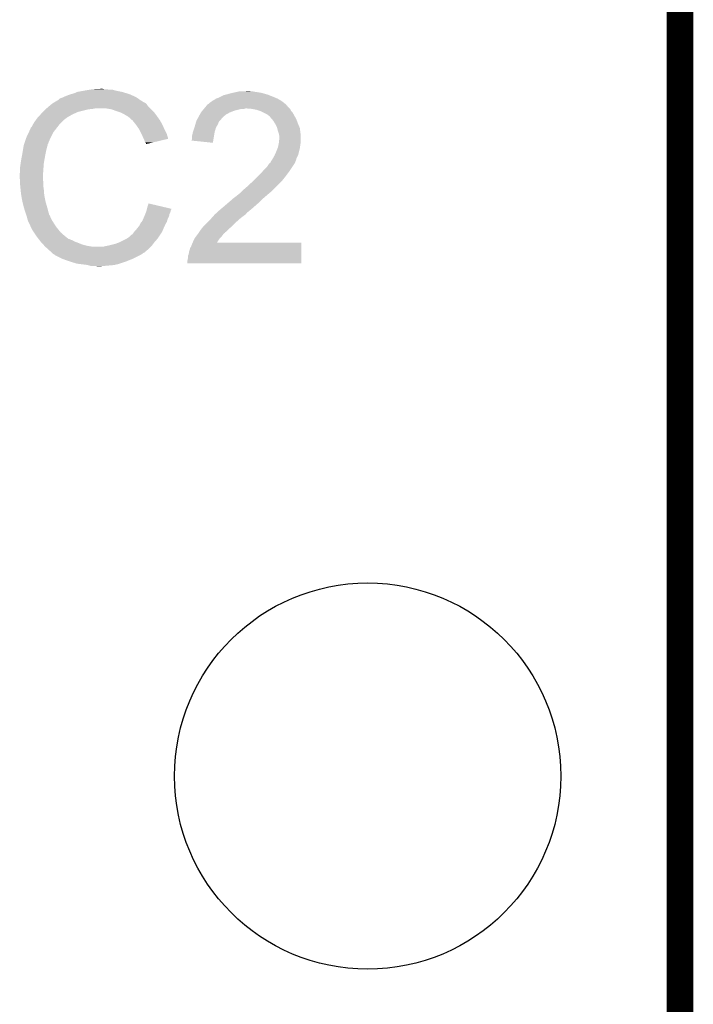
# Model space of a CAD drawing. Extents: x -1.3 to 24.2, y -3.9 to 39.2.
# Tile 28 of 29: x 16.2 to 20, y 28.9 to 34.5. Entities that reach past the tile are written whole.
import ezdxf

# ---------------------------------------------------------------- set-up
doc = ezdxf.new("R2010")
doc.units = 0
doc.layers.get('0').update_dxf_attribs({"linetype": 'CONTINUOUS'})
for name, color, linetype in [('LIGHT_6_CLICK_V100_GKO', 5, 'CONTINUOUS'), ('LIGHT_6_CLICK_V100_GTO', 14, 'CONTINUOUS'), ('LIGHT_6_CLICK_V100_GTS', 12, 'CONTINUOUS')]:
    doc.layers.add(name, color=color, linetype=linetype)

# ---------------------------------------------------------------- blocks, each defined once
blk = doc.blocks.new('ROUND_8')
blk.add_circle((0, 0), 1.0998)

msp = doc.modelspace()

# ---------------------------------------------------------------- linework, layer by layer
at = {"layer": 'LIGHT_6_CLICK_V100_GKO', "const_width": 0.1524}
msp.add_lwpolyline([(19.939, 26.924), (19.939, 37.973)], dxfattribs=at)
at = {"layer": 'LIGHT_6_CLICK_V100_GTO'}
for points in [[(16.4211, 34.08934), (16.43126, 34.09442), (16.847816, 34.08934), (16.837658, 34.09442)], [(16.43126, 34.09442), (16.443958, 34.0995), (16.837658, 34.09442), (16.8275, 34.0995)], [(16.443958, 34.0995), (16.456658, 34.10458), (16.8275, 34.0995), (16.81607, 34.10458)], [(16.456658, 34.10458), (16.4719, 34.10966), (16.81607, 34.10458), (16.80464, 34.10966)], [(16.4719, 34.10966), (16.489682, 34.11474), (16.80464, 34.10966), (16.788386, 34.11474)], [(16.489682, 34.11474), (16.507462, 34.12236), (16.788386, 34.11474), (16.764002, 34.12236)], [(16.507462, 34.12236), (16.5481, 34.12998), (16.764002, 34.12236), (16.725898, 34.12998)], [(16.5481, 34.12998), (16.57858, 34.13506), (16.725898, 34.12998), (16.708124, 34.13506)], [(16.57858, 34.13506), (16.59382, 34.1376), (16.690342, 34.13506), (16.675102, 34.1376)], [(16.59382, 34.1376), (16.639538, 34.14014), (16.662402, 34.1376), (16.652242, 34.14014)], [(17.317718, 34.09188), (17.343122, 34.104582), (17.63014, 34.09188), (17.598388, 34.104582)], [(17.343122, 34.104582), (17.353276, 34.10712), (17.598388, 34.104582), (17.592042, 34.10712)], [(17.353276, 34.10712), (17.36344, 34.10966), (17.592042, 34.10712), (17.583152, 34.10966)], [(17.36344, 34.10966), (17.381218, 34.11474), (17.583152, 34.10966), (17.565372, 34.11474)], [(17.381218, 34.11474), (17.392648, 34.11728), (17.565372, 34.11474), (17.556482, 34.11728)], [(17.392648, 34.11728), (17.40408, 34.11982), (17.556482, 34.11728), (17.54124, 34.11982)], [(17.40408, 34.11982), (17.41551, 34.12236), (17.54124, 34.11982), (17.52346, 34.12236)], [(17.41551, 34.12236), (17.426942, 34.1249), (17.52346, 34.12236), (17.510762, 34.1249)], [(17.4498, 34.1249), (17.475178, 34.127438), (17.498064, 34.1249), (17.490442, 34.127438)], [(17.475178, 34.127438), (17.475198, 34.12744), (17.490442, 34.127438), (17.475198, 34.12744)], [(16.3322, 34.02838), (16.350208, 34.043618), (16.92402, 34.02838), (16.908782, 34.043618)], [(16.350208, 34.043618), (16.359216, 34.05124), (16.908782, 34.043618), (16.9037, 34.05124)], [(16.359216, 34.05124), (16.365222, 34.056322), (16.9037, 34.05124), (16.898616, 34.056322)], [(16.365222, 34.056322), (16.369446, 34.058858), (16.898616, 34.056322), (16.896078, 34.058858)], [(16.369446, 34.058858), (16.373676, 34.061398), (16.896078, 34.058858), (16.891004, 34.061398)], [(16.373676, 34.061398), (16.377902, 34.063934), (16.891004, 34.061398), (16.888466, 34.063934)], [(16.377902, 34.063934), (16.377912, 34.06394), (16.888466, 34.063934), (16.885922, 34.06394)], [(16.377912, 34.06394), (16.399068, 34.07664), (16.885922, 34.06394), (16.8656, 34.07664)], [(16.399068, 34.07664), (16.40332, 34.079192), (16.8656, 34.07664), (16.862028, 34.079192)], [(16.40332, 34.079192), (16.403336, 34.081726), (16.862028, 34.079192), (16.858478, 34.081726)], [(16.403336, 34.081726), (16.413482, 34.0868), (16.858478, 34.081726), (16.851374, 34.0868)], [(16.413482, 34.0868), (16.421094, 34.089338), (16.851374, 34.0868), (16.847818, 34.089338)], [(16.421094, 34.089338), (16.4211, 34.08934), (16.847818, 34.089338), (16.847816, 34.08934)], [(17.230516, 34.02838), (17.238982, 34.038538), (17.7165, 34.02838), (17.706342, 34.038538)], [(17.238982, 34.038538), (17.245328, 34.046152), (17.706342, 34.038538), (17.701262, 34.046152)], [(17.245328, 34.046152), (17.245334, 34.04616), (17.701262, 34.046152), (17.698744, 34.04616)], [(17.245334, 34.04616), (17.247446, 34.048694), (17.698744, 34.04616), (17.69872, 34.048694)], [(17.247446, 34.048694), (17.251686, 34.05378), (17.69872, 34.048694), (17.69262, 34.05378)], [(17.251686, 34.05378), (17.254226, 34.053786), (17.69262, 34.05378), (17.692614, 34.053786)], [(17.254226, 34.053786), (17.26184, 34.0614), (17.692614, 34.053786), (17.68348, 34.0614)], [(17.26184, 34.0614), (17.261844, 34.061402), (17.68348, 34.0614), (17.683478, 34.061402)], [(17.261844, 34.061402), (17.266918, 34.063942), (17.683478, 34.061402), (17.679922, 34.063942)], [(17.266918, 34.063942), (17.277082, 34.07156), (17.679922, 34.063942), (17.669258, 34.07156)], [(17.277082, 34.07156), (17.282158, 34.0741), (17.669258, 34.07156), (17.665702, 34.0741)], [(17.282158, 34.0741), (17.287238, 34.076642), (17.665702, 34.0741), (17.661254, 34.076642)], [(17.287238, 34.076642), (17.2974, 34.08426), (17.661254, 34.076642), (17.647922, 34.08426)], [(17.2974, 34.08426), (17.31264, 34.08934), (17.647922, 34.08426), (17.636068, 34.08934)], [(17.31264, 34.08934), (17.317718, 34.09188), (17.636068, 34.08934), (17.63014, 34.09188)], [(16.281166, 33.975038), (16.297332, 33.99282), (16.446498, 33.975038), (16.476982, 33.99282)], [(16.297332, 33.99282), (16.30426, 34.00044), (16.476982, 33.99282), (16.49349, 34.00044)], [(16.30426, 34.00044), (16.31188, 34.00806), (16.49349, 34.00044), (16.509998, 34.00806)], [(16.31188, 34.00806), (16.32712, 34.0233), (16.509998, 34.00806), (16.57096, 34.0233)], [(16.32712, 34.0233), (16.32966, 34.02584), (16.57096, 34.0233), (16.596362, 34.02584)], [(16.32966, 34.02584), (16.3322, 34.02838), (16.596362, 34.02584), (16.609058, 34.02838)], [(16.703038, 34.0233), (16.672558, 34.02838), (16.9291, 34.0233), (16.92402, 34.02838)], [(16.73098, 34.01314), (16.703038, 34.0233), (16.93926, 34.01314), (16.9291, 34.0233)], [(16.738606, 34.010598), (16.73098, 34.01314), (16.941802, 34.010598), (16.93926, 34.01314)], [(16.753838, 34.00552), (16.738606, 34.010598), (16.945866, 34.00552), (16.941802, 34.010598)], [(16.76908, 33.9979), (16.753838, 34.00552), (16.95196, 33.9979), (16.945866, 34.00552)], [(16.77416, 33.99536), (16.76908, 33.9979), (16.953776, 33.99536), (16.95196, 33.9979)], [(16.786862, 33.98774), (16.77416, 33.99536), (16.959218, 33.98774), (16.953776, 33.99536)], [(16.797016, 33.982662), (16.786862, 33.98774), (16.962846, 33.982662), (16.959218, 33.98774)], [(16.79956, 33.98012), (16.797016, 33.982662), (16.964662, 33.98012), (16.962846, 33.982662)], [(17.195214, 33.975042), (17.20342, 33.99028), (17.33296, 33.975042), (17.350378, 33.99028)], [(17.20342, 33.99028), (17.20487, 33.99282), (17.350378, 33.99028), (17.353282, 33.99282)], [(17.20487, 33.99282), (17.21213, 34.00552), (17.353282, 33.99282), (17.376138, 34.00552)], [(17.21213, 34.00552), (17.21358, 34.008056), (17.376138, 34.00552), (17.382478, 34.008056)], [(17.21358, 34.008056), (17.219932, 34.015678), (17.382478, 34.008056), (17.401538, 34.015678)], [(17.219932, 34.015678), (17.2284, 34.02584), (17.401538, 34.015678), (17.442178, 34.02584)], [(17.2284, 34.02584), (17.230516, 34.028378), (17.457416, 34.02584), (17.465038, 34.028378)], [(17.230516, 34.028378), (17.230516, 34.02838), (17.465038, 34.028378), (17.472662, 34.02838)], [(17.50314, 34.02584), (17.472662, 34.02838), (17.71904, 34.02584), (17.7165, 34.02838)], [(17.50316, 34.025836), (17.50314, 34.02584), (17.719042, 34.025836), (17.71904, 34.02584)], [(17.528538, 34.02076), (17.50316, 34.025836), (17.721582, 34.02076), (17.719042, 34.025836)], [(17.543772, 34.015682), (17.528538, 34.02076), (17.724122, 34.015682), (17.721582, 34.02076)], [(17.551398, 34.01314), (17.543772, 34.015682), (17.726664, 34.01314), (17.724122, 34.015682)], [(17.561562, 34.008058), (17.551398, 34.01314), (17.731742, 34.008058), (17.726664, 34.01314)], [(17.586958, 33.99536), (17.561562, 34.008058), (17.73936, 33.99536), (17.731742, 34.008058)], [(17.59712, 33.98774), (17.586958, 33.99536), (17.743518, 33.98774), (17.73936, 33.99536)], [(17.604736, 33.982658), (17.59712, 33.98774), (17.74629, 33.982658), (17.743518, 33.98774)], [(17.607278, 33.977584), (17.604736, 33.982658), (17.749056, 33.977584), (17.74629, 33.982658)], [(16.248382, 33.924244), (16.25346, 33.934398), (16.395986, 33.924244), (16.403884, 33.934398)], [(16.25346, 33.934398), (16.254982, 33.936938), (16.403884, 33.934398), (16.40586, 33.936938)], [(16.254982, 33.936938), (16.261078, 33.9471), (16.40586, 33.936938), (16.416022, 33.9471)], [(16.261078, 33.9471), (16.273524, 33.964878), (16.416022, 33.9471), (16.4338, 33.964878)], [(16.273524, 33.964878), (16.27886, 33.9725), (16.4338, 33.964878), (16.443958, 33.9725)], [(16.27886, 33.9725), (16.278862, 33.972502), (16.443958, 33.9725), (16.44396, 33.972502)], [(16.278862, 33.972502), (16.281166, 33.975038), (16.44396, 33.972502), (16.446498, 33.975038)], [(16.819564, 33.96234), (16.79956, 33.98012), (16.977362, 33.96234), (16.964662, 33.98012)], [(16.82242, 33.9598), (16.819564, 33.96234), (16.978814, 33.9598), (16.977362, 33.96234)], [(16.834612, 33.94456), (16.82242, 33.9598), (16.98752, 33.94456), (16.978814, 33.9598)], [(16.84274, 33.9344), (16.834612, 33.94456), (16.9926, 33.9344), (16.98752, 33.94456)], [(16.849852, 33.92424), (16.84274, 33.9344), (16.99768, 33.92424), (16.9926, 33.9344)], [(17.17548, 33.9217), (17.179832, 33.936938), (17.29885, 33.9217), (17.30756, 33.936938)], [(17.179832, 33.936938), (17.184912, 33.954716), (17.30756, 33.936938), (17.315178, 33.954716)], [(17.184912, 33.954716), (17.18564, 33.957262), (17.315178, 33.954716), (17.317722, 33.957262)], [(17.18564, 33.957262), (17.18974, 33.964878), (17.317722, 33.957262), (17.325338, 33.964878)], [(17.18974, 33.964878), (17.193844, 33.9725), (17.325338, 33.964878), (17.33042, 33.9725)], [(17.193844, 33.9725), (17.195214, 33.975042), (17.33042, 33.9725), (17.33296, 33.975042)], [(17.615992, 33.96742), (17.607278, 33.977584), (17.7546, 33.96742), (17.749056, 33.977584)], [(17.62252, 33.959802), (17.615992, 33.96742), (17.75753, 33.959802), (17.7546, 33.96742)], [(17.63522, 33.939478), (17.62252, 33.959802), (17.765348, 33.939478), (17.75753, 33.959802)], [(17.63776, 33.9344), (17.63522, 33.939478), (17.7673, 33.9344), (17.765348, 33.939478)], [(17.64538, 33.919162), (17.63776, 33.9344), (17.77383, 33.919162), (17.7673, 33.9344)], [(16.2179, 33.86328), (16.231046, 33.891218), (16.35633, 33.86328), (16.3703, 33.891218)], [(16.231046, 33.891218), (16.23822, 33.906464), (16.3703, 33.891218), (16.382158, 33.906464)], [(16.23822, 33.906464), (16.238226, 33.909006), (16.382158, 33.906464), (16.384134, 33.909006)], [(16.238226, 33.909006), (16.24076, 33.911544), (16.384134, 33.909006), (16.386108, 33.911544)], [(16.24076, 33.911544), (16.243304, 33.91916), (16.386108, 33.911544), (16.392032, 33.91916)], [(16.243304, 33.91916), (16.248382, 33.924244), (16.392032, 33.91916), (16.395986, 33.924244)], [(16.860518, 33.908998), (16.849852, 33.92424), (17.004456, 33.908998), (16.99768, 33.92424)], [(16.864328, 33.90138), (16.860518, 33.908998), (17.00784, 33.90138), (17.004456, 33.908998)], [(16.87322, 33.8836), (16.864328, 33.90138), (17.016732, 33.8836), (17.00784, 33.90138)], [(16.87435, 33.881058), (16.87322, 33.8836), (17.018002, 33.881058), (17.016732, 33.8836)], [(16.88338, 33.86074), (16.87435, 33.881058), (17.024076, 33.86074), (17.018002, 33.881058)], [(17.16024, 33.868362), (17.16278, 33.87852), (17.285536, 33.868362), (17.287234, 33.87852)], [(17.16278, 33.87852), (17.165322, 33.89122), (17.287234, 33.87852), (17.289354, 33.89122)], [(17.165322, 33.89122), (17.166168, 33.89376), (17.289354, 33.89122), (17.28978, 33.89376)], [(17.166168, 33.89376), (17.174632, 33.919158), (17.28978, 33.89376), (17.297398, 33.919158)], [(17.174632, 33.919158), (17.17548, 33.9217), (17.297398, 33.919158), (17.29885, 33.9217)], [(17.646018, 33.916616), (17.64538, 33.919162), (17.77492, 33.916616), (17.77383, 33.919162)], [(17.650462, 33.89884), (17.646018, 33.916616), (17.777144, 33.89884), (17.77492, 33.916616)], [(17.655538, 33.8836), (17.650462, 33.89884), (17.779048, 33.8836), (17.777144, 33.89884)], [(17.657064, 33.875978), (17.655538, 33.8836), (17.78, 33.875978), (17.779048, 33.8836)], [(17.65808, 33.870902), (17.657064, 33.875978), (17.78, 33.870902), (17.78, 33.875978)], [(17.65808, 33.858198), (17.65808, 33.870902), (17.78, 33.858198), (17.78, 33.870902)], [(16.19885, 33.7947), (16.202236, 33.815018), (16.3322, 33.7947), (16.337278, 33.815018)], [(16.202236, 33.815018), (16.202662, 33.817562), (16.337278, 33.815018), (16.33855, 33.817562)], [(16.202662, 33.817562), (16.203506, 33.820096), (16.33855, 33.817562), (16.339818, 33.820096)], [(16.203506, 33.820096), (16.205198, 33.825176), (16.339818, 33.820096), (16.33982, 33.825176)], [(16.205198, 33.825176), (16.206044, 33.827714), (16.33982, 33.825176), (16.342354, 33.827714)], [(16.206044, 33.827714), (16.206892, 33.830256), (16.342354, 33.827714), (16.34236, 33.830256)], [(16.206892, 33.830256), (16.217052, 33.86074), (16.34236, 33.830256), (16.35506, 33.86074)], [(16.217052, 33.86074), (16.2179, 33.86328), (16.35506, 33.86074), (16.35633, 33.86328)], [(16.885924, 33.855654), (16.88338, 33.86074), (17.025594, 33.855654), (17.024076, 33.86074)], [(16.88846, 33.85058), (16.885924, 33.855654), (17.00443, 33.85058), (17.025594, 33.855654)], [(16.89354, 33.835344), (16.88846, 33.85058), (16.940886, 33.835344), (17.00443, 33.85058)], [(16.898614, 33.830266), (16.89354, 33.835344), (16.919706, 33.830266), (16.940886, 33.835344)], [(16.89862, 33.82521), (16.898614, 33.830266), (16.89862, 33.82521), (16.919706, 33.830266)], [(17.157716, 33.845528), (17.16024, 33.850584), (17.281722, 33.845528), (17.282568, 33.850584)], [(17.279598, 33.832802), (17.157716, 33.845528), (17.279598, 33.832802), (17.281722, 33.845528)], [(17.16024, 33.850584), (17.16024, 33.868362), (17.282568, 33.850584), (17.285536, 33.868362)], [(17.65046, 33.807402), (17.653, 33.8201), (17.775646, 33.807402), (17.77746, 33.8201)], [(17.653, 33.8201), (17.65554, 33.832798), (17.77746, 33.8201), (17.779576, 33.832798)], [(17.65554, 33.832798), (17.655794, 33.835338), (17.779576, 33.832798), (17.78, 33.835338)], [(17.655794, 33.835338), (17.65808, 33.858198), (17.78, 33.835338), (17.78, 33.858198)], [(16.1898, 33.7439), (16.19504, 33.77184), (16.32204, 33.7439), (16.32712, 33.77184)], [(16.19504, 33.77184), (16.19885, 33.7947), (16.32712, 33.77184), (16.3322, 33.7947)], [(17.619978, 33.741358), (17.63014, 33.759142), (17.7546, 33.741358), (17.763492, 33.759142)], [(17.63014, 33.759142), (17.631266, 33.761678), (17.763492, 33.759142), (17.76476, 33.761678)], [(17.631266, 33.761678), (17.6403, 33.782), (17.76476, 33.761678), (17.76984, 33.782)], [(17.6403, 33.782), (17.648426, 33.80232), (17.76984, 33.782), (17.77492, 33.80232)], [(17.648426, 33.80232), (17.65046, 33.807402), (17.77492, 33.80232), (17.775646, 33.807402)], [(16.18234, 33.69564), (16.18488, 33.713422), (16.315688, 33.69564), (16.31696, 33.713422)], [(16.18488, 33.713422), (16.18742, 33.7312), (16.31696, 33.713422), (16.319922, 33.7312)], [(16.18742, 33.7312), (16.1898, 33.7439), (16.319922, 33.7312), (16.32204, 33.7439)], [(17.5895, 33.69818), (17.59966, 33.713422), (17.733432, 33.69818), (17.743594, 33.713422)], [(17.59966, 33.713422), (17.599684, 33.71596), (17.743594, 33.713422), (17.745286, 33.71596)], [(17.599684, 33.71596), (17.604746, 33.715976), (17.745286, 33.71596), (17.745296, 33.715976)], [(17.604746, 33.715976), (17.606006, 33.718498), (17.745296, 33.715976), (17.746978, 33.718498)], [(17.606006, 33.718498), (17.609822, 33.726122), (17.746978, 33.718498), (17.750028, 33.726122)], [(17.609822, 33.726122), (17.613206, 33.7312), (17.750028, 33.726122), (17.75206, 33.7312)], [(17.613206, 33.7312), (17.618284, 33.738818), (17.75206, 33.7312), (17.754598, 33.738818)], [(17.618284, 33.738818), (17.619976, 33.741356), (17.754598, 33.738818), (17.7546, 33.741356)], [(17.619976, 33.741356), (17.619978, 33.741358), (17.7546, 33.741356), (17.7546, 33.741358)], [(16.1798, 33.657542), (16.18234, 33.667702), (16.312968, 33.657542), (16.313694, 33.667702)], [(16.1798, 33.642302), (16.1798, 33.657542), (16.31188, 33.642302), (16.312968, 33.657542)], [(16.18234, 33.667702), (16.18234, 33.69564), (16.313694, 33.667702), (16.315688, 33.69564)], [(17.5387, 33.64484), (17.55902, 33.66516), (17.69618, 33.64484), (17.71142, 33.66516)], [(17.55902, 33.66516), (17.574258, 33.68294), (17.71142, 33.66516), (17.723272, 33.68294)], [(17.574258, 33.68294), (17.5895, 33.69818), (17.723272, 33.68294), (17.733432, 33.69818)], [(16.1798, 33.6423), (16.1798, 33.642302), (16.311882, 33.6423), (16.31188, 33.642302)], [(16.180944, 33.619438), (16.1798, 33.6423), (16.311882, 33.619438), (16.311882, 33.6423)], [(16.181326, 33.611816), (16.180944, 33.619438), (16.31442, 33.611816), (16.311882, 33.619438)], [(16.18234, 33.5915), (16.181326, 33.611816), (16.31442, 33.5915), (16.31442, 33.611816)], [(16.183104, 33.583878), (16.18234, 33.5915), (16.31442, 33.583878), (16.31442, 33.5915)], [(17.47266, 33.58134), (17.50822, 33.61436), (17.63776, 33.58134), (17.67078, 33.61436)], [(17.50822, 33.61436), (17.5133, 33.61944), (17.67078, 33.61436), (17.67586, 33.61944)], [(17.5133, 33.61944), (17.5387, 33.64484), (17.67586, 33.61944), (17.69618, 33.64484)], [(16.184626, 33.568642), (16.183104, 33.583878), (16.31696, 33.568642), (16.31442, 33.583878)], [(16.18742, 33.540698), (16.184626, 33.568642), (16.31911, 33.540698), (16.31696, 33.568642)], [(16.188318, 33.535618), (16.18742, 33.540698), (16.3195, 33.535618), (16.31911, 33.540698)], [(16.19504, 33.49752), (16.188318, 33.535618), (16.32712, 33.49752), (16.3195, 33.535618)], [(17.4117, 33.528), (17.4244, 33.53816), (17.580184, 33.528), (17.59204, 33.53816)], [(17.4244, 33.53816), (17.439638, 33.550858), (17.59204, 33.53816), (17.607276, 33.550858)], [(17.439638, 33.550858), (17.43964, 33.55086), (17.607276, 33.550858), (17.60728, 33.55086)], [(17.43964, 33.55086), (17.45488, 33.5661), (17.60728, 33.55086), (17.62252, 33.5661)], [(17.45488, 33.5661), (17.47266, 33.58134), (17.62252, 33.5661), (17.63776, 33.58134)], [(16.20012, 33.4772), (16.19504, 33.49752), (16.332926, 33.4772), (16.32712, 33.49752)], [(16.204476, 33.46196), (16.20012, 33.4772), (16.33728, 33.46196), (16.332926, 33.4772)], [(16.90624, 33.464498), (16.913882, 33.487356), (17.010962, 33.464498), (16.913882, 33.487356)], [(17.341734, 33.46958), (17.35074, 33.4772), (17.51584, 33.46958), (17.524548, 33.4772)], [(17.35074, 33.4772), (17.362594, 33.48736), (17.524548, 33.4772), (17.53616, 33.48736)], [(17.362594, 33.48736), (17.3863, 33.507678), (17.53616, 33.48736), (17.556476, 33.507678)], [(17.3863, 33.507678), (17.386304, 33.507682), (17.556476, 33.507678), (17.55648, 33.507682)], [(17.386304, 33.507682), (17.391382, 33.51276), (17.55648, 33.507682), (17.562404, 33.51276)], [(17.391382, 33.51276), (17.4117, 33.528), (17.562404, 33.51276), (17.580184, 33.528)], [(16.21028, 33.44164), (16.204476, 33.46196), (16.342702, 33.44164), (16.33728, 33.46196)], [(16.216208, 33.42386), (16.21028, 33.44164), (16.347444, 33.42386), (16.342702, 33.44164)], [(16.217056, 33.421316), (16.216208, 33.42386), (16.349982, 33.421316), (16.347444, 33.42386)], [(16.218748, 33.416238), (16.217056, 33.421316), (16.35252, 33.416238), (16.349982, 33.421316)], [(16.890272, 33.416238), (16.89354, 33.42386), (17.030698, 33.416238), (17.032222, 33.42386)], [(16.89354, 33.42386), (16.895444, 33.428938), (17.032222, 33.42386), (17.03324, 33.428938)], [(16.895444, 33.428938), (16.899252, 33.439098), (17.03324, 33.428938), (17.03832, 33.439098)], [(16.899252, 33.439098), (16.90116, 33.444182), (17.03832, 33.439098), (17.039588, 33.444182)], [(16.90116, 33.444182), (16.902428, 33.449258), (17.039588, 33.444182), (17.040858, 33.449258)], [(16.902428, 33.449258), (16.903698, 33.454336), (17.040858, 33.449258), (17.043398, 33.454336)], [(16.903698, 33.454336), (16.90433, 33.45686), (17.043398, 33.454336), (17.0434, 33.45686)], [(16.90433, 33.45686), (16.90624, 33.464498), (17.0434, 33.45686), (17.010962, 33.464498)], [(17.285264, 33.41878), (17.28978, 33.42386), (17.45742, 33.41878), (17.464192, 33.42386)], [(17.28978, 33.42386), (17.29257, 33.426398), (17.464192, 33.42386), (17.467578, 33.426398)], [(17.29257, 33.426398), (17.303746, 33.436558), (17.467578, 33.426398), (17.475198, 33.436558)], [(17.303746, 33.436558), (17.309338, 33.44164), (17.475198, 33.436558), (17.48282, 33.44164)], [(17.309338, 33.44164), (17.317712, 33.449254), (17.48282, 33.44164), (17.490434, 33.449254)], [(17.317712, 33.449254), (17.31772, 33.44926), (17.490434, 33.449254), (17.492976, 33.44926)], [(17.31772, 33.44926), (17.341734, 33.46958), (17.492976, 33.44926), (17.51584, 33.46958)], [(16.22044, 33.411158), (16.218748, 33.416238), (16.354214, 33.411158), (16.35252, 33.416238)], [(16.221076, 33.40862), (16.22044, 33.411158), (16.35506, 33.40862), (16.354214, 33.411158)], [(16.222982, 33.401), (16.221076, 33.40862), (16.358872, 33.401), (16.35506, 33.40862)], [(16.225522, 33.393382), (16.222982, 33.401), (16.36268, 33.393382), (16.358872, 33.401)], [(16.22806, 33.385762), (16.225522, 33.393382), (16.367444, 33.385762), (16.36268, 33.393382)], [(16.2306, 33.38068), (16.22806, 33.385762), (16.370618, 33.38068), (16.367444, 33.385762)], [(16.234186, 33.37306), (16.2306, 33.38068), (16.37538, 33.37306), (16.370618, 33.38068)], [(16.244944, 33.3502), (16.234186, 33.37306), (16.39062, 33.3502), (16.37538, 33.37306)], [(16.860522, 33.360362), (16.86306, 33.36544), (17.005618, 33.360362), (17.00784, 33.36544)], [(16.86306, 33.36544), (16.86814, 33.375598), (17.00784, 33.36544), (17.013644, 33.375598)], [(16.86814, 33.375598), (16.874234, 33.383218), (17.013644, 33.375598), (17.018, 33.383218)], [(16.874234, 33.383218), (16.8783, 33.388302), (17.018, 33.383218), (17.01945, 33.388302)], [(16.8783, 33.388302), (16.88374, 33.400998), (17.01945, 33.388302), (17.023078, 33.400998)], [(16.88374, 33.400998), (16.890272, 33.416238), (17.023078, 33.400998), (17.030698, 33.416238)], [(17.22882, 33.36036), (17.24914, 33.38068), (17.39138, 33.36036), (17.4117, 33.38068)], [(17.24914, 33.38068), (17.26946, 33.401), (17.4117, 33.38068), (17.43456, 33.401)], [(17.26946, 33.401), (17.285264, 33.41878), (17.43456, 33.401), (17.45742, 33.41878)], [(16.25092, 33.337498), (16.244944, 33.3502), (16.400782, 33.337498), (16.39062, 33.3502)], [(16.259386, 33.3248), (16.25092, 33.337498), (16.41094, 33.3248), (16.400782, 33.337498)], [(16.272932, 33.304482), (16.259386, 33.3248), (16.433798, 33.304482), (16.41094, 33.3248)], [(16.80972, 33.30194), (16.817344, 33.309562), (16.97482, 33.30194), (16.9799, 33.309562)], [(16.817344, 33.309562), (16.822418, 33.312104), (16.9799, 33.309562), (16.981594, 33.312104)], [(16.822418, 33.312104), (16.8275, 33.31972), (16.981594, 33.312104), (16.986672, 33.31972)], [(16.8275, 33.31972), (16.831308, 33.324798), (16.986672, 33.31972), (16.990058, 33.324798)], [(16.831308, 33.324798), (16.835122, 33.32988), (16.990058, 33.324798), (16.99228, 33.32988)], [(16.835122, 33.32988), (16.84274, 33.337502), (16.99228, 33.32988), (16.995616, 33.337502)], [(16.84274, 33.337502), (16.85036, 33.34766), (16.995616, 33.337502), (17.00006, 33.34766)], [(16.85036, 33.34766), (16.860522, 33.360362), (17.00006, 33.34766), (17.005618, 33.360362)], [(17.18945, 33.30702), (17.19326, 33.3121), (17.3355, 33.30702), (17.338886, 33.3121)], [(17.19326, 33.3121), (17.194952, 33.314638), (17.338886, 33.3121), (17.340578, 33.314638)], [(17.194952, 33.314638), (17.19834, 33.319722), (17.340578, 33.314638), (17.348196, 33.319722)], [(17.19834, 33.319722), (17.201716, 33.324784), (17.348196, 33.319722), (17.350734, 33.324784)], [(17.201716, 33.324784), (17.201726, 33.3248), (17.350734, 33.324784), (17.353276, 33.3248)], [(17.201726, 33.3248), (17.2085, 33.33496), (17.353276, 33.3248), (17.363436, 33.33496)], [(17.2085, 33.33496), (17.212564, 33.340042), (17.363436, 33.33496), (17.36852, 33.340042)], [(17.212564, 33.340042), (17.226788, 33.35782), (17.36852, 33.340042), (17.38884, 33.35782)], [(17.226788, 33.35782), (17.22882, 33.36036), (17.38884, 33.35782), (17.39138, 33.36036)], [(16.27632, 33.2994), (16.272932, 33.304482), (16.440152, 33.2994), (16.433798, 33.304482)], [(16.288044, 33.28416), (16.27632, 33.2994), (16.459204, 33.28416), (16.440152, 33.2994)], [(16.288046, 33.284158), (16.288044, 33.28416), (16.464284, 33.284158), (16.459204, 33.28416)], [(16.291952, 33.27908), (16.288046, 33.284158), (16.474442, 33.27908), (16.464284, 33.284158)], [(16.293908, 33.276538), (16.291952, 33.27908), (16.482064, 33.276538), (16.474442, 33.27908)], [(16.297814, 33.27146), (16.293908, 33.276538), (16.489678, 33.27146), (16.482064, 33.276538)], [(16.30172, 33.266382), (16.297814, 33.27146), (16.503222, 33.266382), (16.489678, 33.27146)], [(16.304262, 33.26384), (16.30172, 33.266382), (16.51, 33.26384), (16.503222, 33.266382)], [(16.31442, 33.25368), (16.304262, 33.26384), (16.535396, 33.25368), (16.51, 33.26384)], [(16.314422, 33.253678), (16.31442, 33.25368), (16.5354, 33.253678), (16.535396, 33.25368)], [(16.320516, 33.24606), (16.314422, 33.253678), (16.56334, 33.24606), (16.5354, 33.253678)], [(16.69034, 33.2486), (16.72082, 33.256222), (16.933542, 33.2486), (16.939258, 33.256222)], [(16.72082, 33.256222), (16.74876, 33.26638), (16.939258, 33.256222), (16.946878, 33.26638)], [(16.74876, 33.26638), (16.748762, 33.266382), (16.946878, 33.26638), (16.94688, 33.266382)], [(16.748762, 33.266382), (16.779238, 33.28162), (16.94688, 33.266382), (16.960214, 33.28162)], [(16.779238, 33.28162), (16.788122, 33.286698), (16.960214, 33.28162), (16.96466, 33.286698)], [(16.788122, 33.286698), (16.797016, 33.29178), (16.96466, 33.286698), (16.968046, 33.29178)], [(16.797016, 33.29178), (16.80972, 33.30194), (16.968046, 33.29178), (16.97482, 33.30194)], [(17.15516, 33.240978), (17.16024, 33.25368), (17.782534, 33.240978), (17.782536, 33.25368)], [(17.16024, 33.25368), (17.164584, 33.263816), (17.782536, 33.25368), (17.78254, 33.263816)], [(17.164584, 33.263816), (17.164594, 33.26384), (17.78254, 33.263816), (17.302526, 33.26384)], [(17.164594, 33.26384), (17.16786, 33.27146), (17.302526, 33.26384), (17.30759, 33.27146)], [(17.16786, 33.27146), (17.175482, 33.2867), (17.30759, 33.27146), (17.31772, 33.2867)], [(17.175482, 33.2867), (17.178022, 33.291778), (17.31772, 33.2867), (17.322796, 33.291778)], [(17.178022, 33.291778), (17.181832, 33.29686), (17.322796, 33.291778), (17.327878, 33.29686)], [(17.181832, 33.29686), (17.18945, 33.30702), (17.327878, 33.29686), (17.3355, 33.30702)], [(16.324578, 33.240982), (16.320516, 33.24606), (16.59381, 33.240982), (16.56334, 33.24606)], [(16.324582, 33.24098), (16.324578, 33.240982), (16.593822, 33.24098), (16.59381, 33.240982)], [(16.337278, 33.230822), (16.324582, 33.24098), (16.9164, 33.230822), (16.926558, 33.24098)], [(16.337282, 33.23082), (16.337278, 33.230822), (16.9164, 33.23082), (16.9164, 33.230822)], [(16.34744, 33.220662), (16.337282, 33.23082), (16.904788, 33.220662), (16.9164, 33.23082)], [(16.357598, 33.21304), (16.34744, 33.220662), (16.896076, 33.21304), (16.904788, 33.220662)], [(16.357616, 33.213024), (16.357598, 33.21304), (16.893534, 33.213024), (16.896076, 33.21304)], [(16.362678, 33.207962), (16.357616, 33.213024), (16.890992, 33.207962), (16.893534, 33.213024)], [(16.365224, 33.205416), (16.362678, 33.207962), (16.88338, 33.205416), (16.890992, 33.207962)], [(16.370298, 33.200342), (16.365224, 33.205416), (16.878302, 33.200342), (16.88338, 33.205416)], [(16.370304, 33.200338), (16.370298, 33.200342), (16.878298, 33.200338), (16.878302, 33.200342)], [(16.377914, 33.195264), (16.370304, 33.200338), (16.86984, 33.195264), (16.878298, 33.200338)], [(16.654782, 33.24098), (16.66494, 33.24352), (16.926558, 33.24098), (16.929098, 33.24352)], [(16.66494, 33.24352), (16.67764, 33.24606), (16.929098, 33.24352), (16.931638, 33.24606)], [(16.67764, 33.24606), (16.69034, 33.2486), (16.931638, 33.24606), (16.933542, 33.2486)], [(17.137382, 33.187644), (17.14246, 33.200342), (17.782524, 33.187644), (17.782526, 33.200342)], [(17.14246, 33.200342), (17.145002, 33.215582), (17.782526, 33.200342), (17.78253, 33.215582)], [(17.145002, 33.215582), (17.15008, 33.230824), (17.78253, 33.215582), (17.782532, 33.230824)], [(17.15008, 33.230824), (17.150084, 33.233366), (17.782532, 33.230824), (17.782532, 33.233366)], [(17.150084, 33.233366), (17.15516, 33.240978), (17.782532, 33.233366), (17.782534, 33.240978)], [(16.380436, 33.19526), (16.377914, 33.195264), (16.869832, 33.19526), (16.86984, 33.195264)], [(16.38046, 33.192736), (16.380436, 33.19526), (16.865626, 33.192736), (16.869832, 33.19526)], [(16.380492, 33.19272), (16.38046, 33.192736), (16.8656, 33.19272), (16.865626, 33.192736)], [(16.4211, 33.1724), (16.380492, 33.19272), (16.82496, 33.1724), (16.8656, 33.19272)], [(16.44269, 33.16478), (16.4211, 33.1724), (16.80464, 33.16478), (16.82496, 33.1724)], [(16.46428, 33.15716), (16.44269, 33.16478), (16.78686, 33.15716), (16.80464, 33.16478)], [(16.504918, 33.14446), (16.46428, 33.15716), (16.748758, 33.14446), (16.78686, 33.15716)], [(16.525238, 33.14192), (16.504918, 33.14446), (16.741138, 33.14192), (16.748758, 33.14446)], [(16.565878, 33.13684), (16.525238, 33.14192), (16.718278, 33.13684), (16.741138, 33.14192)], [(17.13484, 33.162242), (17.13738, 33.174942), (17.782518, 33.162242), (17.78252, 33.174942)], [(17.13484, 33.147024), (17.13484, 33.162242), (17.782516, 33.147024), (17.782518, 33.162242)], [(17.782516, 33.147), (17.13484, 33.147024), (17.782516, 33.147), (17.782516, 33.147024)], [(17.13738, 33.174942), (17.137382, 33.187644), (17.78252, 33.174942), (17.782524, 33.187644)], [(16.574768, 33.1343), (16.565878, 33.13684), (16.69288, 33.1343), (16.718278, 33.13684)], [(16.583656, 33.13176), (16.574768, 33.1343), (16.66494, 33.13176), (16.69288, 33.1343)], [(16.621758, 33.12922), (16.611598, 33.13176), (16.637002, 33.12922), (16.66494, 33.13176)]]:
    msp.add_solid(points, dxfattribs=at)

# ---------------------------------------------------------------- block references
at = {"layer": 'LIGHT_6_CLICK_V100_GTS'}
msp.add_blockref('ROUND_8', (18.161, 30.226), dxfattribs=at)

doc.saveas('drawing.dxf')
